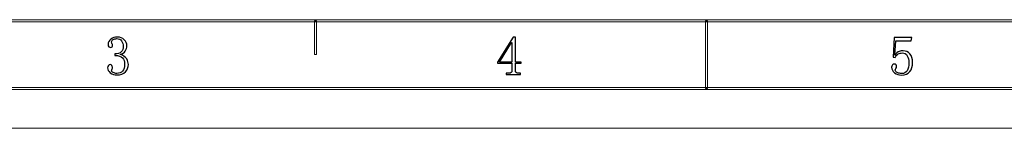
# Model space of a CAD drawing. Header units: millimetres. Extents: x -420 to 420, y -297 to 297.
# Tile 34 of 146: x -173 to 75, y -297 to -270. Entities that reach past the tile are written whole.
import ezdxf

# ---------------------------------------------------------------- set-up
doc = ezdxf.new("R2010")
doc.units = ezdxf.units.MM
doc.header["$MEASUREMENT"] = 0
doc.layers.add('layer 1', color=7, linetype='Continuous')

msp = doc.modelspace()

# ---------------------------------------------------------------- linework, layer by layer
at = {"layer": 'layer 1', "lineweight": 9}
for points in [[(-393.4478, -270.583), (-393.4478, -270.583), (-393.4478, -270.0827), (-393.4478, -270.0827), (-393.4478, -270.0827), (-393.4478, -270.0827), (393.1434, -270.0827), (393.1434, -270.0827), (393.1434, -270.0827), (393.1434, -270.0827), (393.1434, -270.583), (393.1434, -270.583), (393.1434, -270.583), (393.1434, -270.583), (-393.4478, -270.583), (-393.4478, -270.583)], [(-98.2261, -278.8377), (-98.2261, -278.8377), (-98.726, -278.8377), (-98.726, -278.8377), (-98.726, -278.8377), (-98.726, -278.8377), (-98.726, -270.3329), (-98.726, -270.3329), (-98.726, -270.3329), (-98.726, -270.3329), (-98.2261, -270.3329), (-98.2261, -270.3329), (-98.2261, -270.3329), (-98.2261, -270.3329), (-98.2261, -278.8377), (-98.2261, -278.8377)], [(0.0978, -287.3425), (0.0978, -287.3425), (-0.4021, -287.3425), (-0.4021, -287.3425), (-0.4021, -287.3425), (-0.4021, -287.3425), (-0.4021, -270.3329), (-0.4021, -270.3329), (-0.4021, -270.3329), (-0.4021, -270.3329), (0.0978, -270.3329), (0.0978, -270.3329), (0.0978, -270.3329), (0.0978, -270.3329), (0.0978, -287.3425), (0.0978, -287.3425)], [(-410.439, -287.5927), (-410.439, -287.5927), (-410.439, -287.0923), (-410.439, -287.0923), (-410.439, -287.0923), (-410.439, -287.0923), (410.1346, -287.0923), (410.1346, -287.0923), (410.1346, -287.0923), (410.1346, -287.0923), (410.1346, -287.5927), (410.1346, -287.5927), (410.1346, -287.5927), (410.1346, -287.5927), (-410.439, -287.5927), (-410.439, -287.5927)]]:
    msp.add_open_spline(points, degree=3, knots=[0, 0, 0, 0, 0.2, 0.2, 0.2, 0.2, 0.4, 0.4, 0.4, 0.4, 0.6, 0.6, 0.6, 0.6, 1, 1, 1, 1], dxfattribs=at)
at = {"layer": 'layer 1'}
for points, knots in [([(-145.5225, -281.345), (-145.5225, -282.0329), (-145.777, -282.6372), (-146.2836, -283.1631), (-146.2836, -283.1631), (-146.7881, -283.6888), (-147.4936, -283.9505), (-148.3982, -283.9505), (-148.3982, -283.9505), (-149.0484, -283.9505), (-149.6082, -283.7699), (-150.0779, -283.4062), (-150.0779, -283.4062), (-150.5475, -283.0449), (-150.7836, -282.6303), (-150.7836, -282.1578), (-150.7836, -282.1578), (-150.7836, -281.9424), (-150.7117, -281.7525), (-150.5661, -281.5881), (-150.5661, -281.5881), (-150.4226, -281.4259), (-150.2768, -281.345), (-150.1335, -281.345), (-150.1335, -281.345), (-149.916, -281.345), (-149.761, -281.4259), (-149.6706, -281.5881), (-149.6706, -281.5881), (-149.5805, -281.7525), (-149.5365, -281.8868), (-149.5365, -281.9958), (-149.5365, -281.9958), (-149.5365, -282.1764), (-149.5711, -282.3316), (-149.6453, -282.4567), (-149.6453, -282.4567), (-149.717, -282.584), (-149.7539, -282.7022), (-149.7539, -282.811), (-149.7539, -282.811), (-149.7539, -283.0264), (-149.6175, -283.2094), (-149.3468, -283.353), (-149.3468, -283.353), (-149.0761, -283.4989), (-148.7777, -283.5706), (-148.4515, -283.5706), (-148.4515, -283.5706), (-147.8014, -283.5706), (-147.3132, -283.3807), (-146.987, -283.0009), (-146.987, -283.0009), (-146.6631, -282.6211), (-146.4988, -282.0329), (-146.4988, -281.236), (-146.4988, -281.236), (-146.4988, -280.5852), (-146.6723, -280.0595), (-147.0148, -279.6612), (-147.0148, -279.6612), (-147.3571, -279.2628), (-148.0002, -279.0636), (-148.9396, -279.0636), (-148.9396, -279.0636), (-148.9396, -279.0636), (-148.9396, -278.6838), (-148.9396, -278.6838), (-148.9396, -278.6838), (-148.2155, -278.6838), (-147.6834, -278.5124), (-147.3409, -278.1697), (-147.3409, -278.1697), (-146.9962, -277.8245), (-146.825, -277.3451), (-146.825, -276.7314), (-146.825, -276.7314), (-146.825, -276.2241), (-146.9616, -275.7817), (-147.2323, -275.3996), (-147.2323, -275.3996), (-147.503, -275.0198), (-147.9264, -274.8299), (-148.5046, -274.8299), (-148.5046, -274.8299), (-148.7591, -274.8299), (-149.0298, -274.8947), (-149.319, -275.0198), (-149.319, -275.0198), (-149.6082, -275.1472), (-149.7539, -275.3556), (-149.7539, -275.6451), (-149.7539, -275.6451), (-149.7539, -275.9347), (-149.717, -276.1152), (-149.6453, -276.1871), (-149.6453, -276.1871), (-149.5711, -276.2611), (-149.5365, -276.3516), (-149.5365, -276.4581), (-149.5365, -276.4581), (-149.5365, -276.6411), (-149.5711, -276.7846), (-149.6453, -276.8935), (-149.6453, -276.8935), (-149.717, -277.0024), (-149.8442, -277.0556), (-150.0247, -277.0556), (-150.0247, -277.0556), (-150.1681, -277.0556), (-150.3047, -277.0024), (-150.4319, -276.8935), (-150.4319, -276.8935), (-150.5569, -276.7846), (-150.6215, -276.5855), (-150.6215, -276.2959), (-150.6215, -276.2959), (-150.6215, -275.754), (-150.3856, -275.3093), (-149.916, -274.9665), (-149.916, -274.9665), (-149.4463, -274.6237), (-148.9025, -274.45), (-148.2895, -274.45), (-148.2895, -274.45), (-147.5654, -274.45), (-146.987, -274.6769), (-146.5543, -275.1286), (-146.5543, -275.1286), (-146.1194, -275.5826), (-145.9019, -276.062), (-145.9019, -276.5669), (-145.9019, -276.5669), (-145.9019, -277.1112), (-146.0383, -277.5721), (-146.3091, -277.9519), (-146.3091, -277.9519), (-146.5798, -278.3317), (-147.0056, -278.612), (-147.5838, -278.7926), (-147.5838, -278.7926), (-146.7881, -279.0821), (-146.2466, -279.4619), (-145.9574, -279.9322), (-145.9574, -279.9322), (-145.6683, -280.4047), (-145.5225, -280.8748), (-145.5225, -281.345)], [0, 0, 0, 0, 0.02631579, 0.02631579, 0.02631579, 0.02631579, 0.05263158, 0.05263158, 0.05263158, 0.05263158, 0.07894737, 0.07894737, 0.07894737, 0.07894737, 0.10526316, 0.10526316, 0.10526316, 0.10526316, 0.13157895, 0.13157895, 0.13157895, 0.13157895, 0.15789474, 0.15789474, 0.15789474, 0.15789474, 0.18421053, 0.18421053, 0.18421053, 0.18421053, 0.21052632, 0.21052632, 0.21052632, 0.21052632, 0.23684211, 0.23684211, 0.23684211, 0.23684211, 0.26315789, 0.26315789, 0.26315789, 0.26315789, 0.28947368, 0.28947368, 0.28947368, 0.28947368, 0.31578947, 0.31578947, 0.31578947, 0.31578947, 0.34210526, 0.34210526, 0.34210526, 0.34210526, 0.36842105, 0.36842105, 0.36842105, 0.36842105, 0.39473684, 0.39473684, 0.39473684, 0.39473684, 0.42105263, 0.42105263, 0.42105263, 0.42105263, 0.44736842, 0.44736842, 0.44736842, 0.44736842, 0.47368421, 0.47368421, 0.47368421, 0.47368421, 0.5, 0.5, 0.5, 0.5, 0.52631579, 0.52631579, 0.52631579, 0.52631579, 0.55263158, 0.55263158, 0.55263158, 0.55263158, 0.57894737, 0.57894737, 0.57894737, 0.57894737, 0.60526316, 0.60526316, 0.60526316, 0.60526316, 0.63157895, 0.63157895, 0.63157895, 0.63157895, 0.65789474, 0.65789474, 0.65789474, 0.65789474, 0.68421053, 0.68421053, 0.68421053, 0.68421053, 0.71052632, 0.71052632, 0.71052632, 0.71052632, 0.73684211, 0.73684211, 0.73684211, 0.73684211, 0.76315789, 0.76315789, 0.76315789, 0.76315789, 0.78947368, 0.78947368, 0.78947368, 0.78947368, 0.81578947, 0.81578947, 0.81578947, 0.81578947, 0.84210526, 0.84210526, 0.84210526, 0.84210526, 0.86842105, 0.86842105, 0.86842105, 0.86842105, 0.89473684, 0.89473684, 0.89473684, 0.89473684, 0.92105263, 0.92105263, 0.92105263, 0.92105263, 0.94736842, 0.94736842, 0.94736842, 0.94736842, 1, 1, 1, 1]), ([(-48.2355, -282.8272), (-48.2355, -283.0796), (-48.1637, -283.2602), (-48.018, -283.3691), (-48.018, -283.3691), (-47.8746, -283.478), (-47.6756, -283.5312), (-47.4234, -283.5312), (-47.4234, -283.5312), (-47.4234, -283.5312), (-46.9352, -283.5312), (-46.9352, -283.5312), (-46.9352, -283.5312), (-46.9352, -283.5312), (-46.9352, -283.8578), (-46.9352, -283.8578), (-46.9352, -283.8578), (-46.9352, -283.8578), (-50.5143, -283.8578), (-50.5143, -283.8578), (-50.5143, -283.8578), (-50.5143, -283.8578), (-50.5143, -283.5312), (-50.5143, -283.5312), (-50.5143, -283.5312), (-50.5143, -283.5312), (-49.9174, -283.5312), (-49.9174, -283.5312), (-49.9174, -283.5312), (-49.6281, -283.5312), (-49.42, -283.478), (-49.2928, -283.3691), (-49.2928, -283.3691), (-49.1678, -283.2602), (-49.103, -283.0796), (-49.103, -282.8272), (-49.103, -282.8272), (-49.103, -282.8272), (-49.103, -281.0345), (-49.103, -281.0345), (-49.103, -281.0345), (-49.103, -281.0345), (-52.7352, -281.0345), (-52.7352, -281.0345), (-52.7352, -281.0345), (-52.7352, -281.0345), (-52.7352, -280.7635), (-52.7352, -280.7635), (-52.7352, -280.7635), (-52.7352, -280.7635), (-48.7792, -274.4661), (-48.7792, -274.4661), (-48.7792, -274.4661), (-48.7792, -274.4661), (-48.2355, -274.4661), (-48.2355, -274.4661), (-48.2355, -274.4661), (-48.2355, -274.4661), (-48.2355, -280.7102), (-48.2355, -280.7102), (-48.2355, -280.7102), (-48.2355, -280.7102), (-46.7709, -280.7102), (-46.7709, -280.7102), (-46.7709, -280.7102), (-46.7709, -280.7102), (-46.7709, -281.0345), (-46.7709, -281.0345), (-46.7709, -281.0345), (-46.7709, -281.0345), (-48.2355, -281.0345), (-48.2355, -281.0345), (-48.2355, -281.0345), (-48.2355, -281.0345), (-48.2355, -282.8272), (-48.2355, -282.8272)], [0, 0, 0, 0, 0.05, 0.05, 0.05, 0.05, 0.1, 0.1, 0.1, 0.1, 0.15, 0.15, 0.15, 0.15, 0.2, 0.2, 0.2, 0.2, 0.25, 0.25, 0.25, 0.25, 0.3, 0.3, 0.3, 0.3, 0.35, 0.35, 0.35, 0.35, 0.4, 0.4, 0.4, 0.4, 0.45, 0.45, 0.45, 0.45, 0.5, 0.5, 0.5, 0.5, 0.55, 0.55, 0.55, 0.55, 0.6, 0.6, 0.6, 0.6, 0.65, 0.65, 0.65, 0.65, 0.7, 0.7, 0.7, 0.7, 0.75, 0.75, 0.75, 0.75, 0.8, 0.8, 0.8, 0.8, 0.85, 0.85, 0.85, 0.85, 0.9, 0.9, 0.9, 0.9, 1, 1, 1, 1]), ([(49.3039, -277.893), (49.9909, -277.893), (50.5508, -278.1548), (50.9835, -278.6805), (50.9835, -278.6805), (51.4183, -279.204), (51.6358, -279.901), (51.6358, -280.7696), (51.6358, -280.7696), (51.6358, -281.747), (51.4091, -282.5252), (50.958, -283.1042), (50.958, -283.1042), (50.5045, -283.6831), (49.8105, -283.9727), (48.8689, -283.9727), (48.8689, -283.9727), (48.2188, -283.9727), (47.6403, -283.7828), (47.1337, -283.403), (47.1337, -283.403), (46.6294, -283.0231), (46.3748, -282.5598), (46.3748, -282.018), (46.3748, -282.018), (46.3748, -281.8002), (46.4374, -281.6103), (46.5646, -281.4481), (46.5646, -281.4481), (46.6919, -281.2861), (46.863, -281.205), (47.0805, -281.205), (47.0805, -281.205), (47.298, -281.205), (47.4414, -281.2768), (47.5131, -281.4204), (47.5131, -281.4204), (47.5873, -281.5663), (47.6219, -281.6914), (47.6219, -281.8002), (47.6219, -281.8002), (47.6219, -282.018), (47.5687, -282.1894), (47.4599, -282.3167), (47.4599, -282.3167), (47.3512, -282.4441), (47.298, -282.5784), (47.298, -282.7244), (47.298, -282.7244), (47.298, -283.0138), (47.4693, -283.2316), (47.8116, -283.3752), (47.8116, -283.3752), (48.1563, -283.5211), (48.5265, -283.5929), (48.9245, -283.5929), (48.9245, -283.5929), (49.5027, -283.5929), (49.9447, -283.3567), (50.2523, -282.8864), (50.2523, -282.8864), (50.5601, -282.4164), (50.7128, -281.747), (50.7128, -280.8784), (50.7128, -280.8784), (50.7128, -280.1535), (50.5786, -279.5676), (50.3057, -279.1137), (50.3057, -279.1137), (50.035, -278.662), (49.6277, -278.435), (49.0863, -278.435), (49.0863, -278.435), (48.6884, -278.435), (48.346, -278.5069), (48.0568, -278.6528), (48.0568, -278.6528), (47.7676, -278.7963), (47.497, -279.1043), (47.2424, -279.5746), (47.2424, -279.5746), (47.2424, -279.5746), (46.7542, -279.5212), (46.7542, -279.5212), (46.7542, -279.5212), (46.7542, -279.5212), (47.0249, -274.5811), (47.0249, -274.5811), (47.0249, -274.5811), (47.0249, -274.5811), (51.4716, -274.5811), (51.4716, -274.5811), (51.4716, -274.5811), (51.4716, -274.5811), (51.3097, -275.3964), (51.3097, -275.3964), (51.3097, -275.3964), (51.3097, -275.3964), (47.4044, -275.3964), (47.4044, -275.3964), (47.4044, -275.3964), (47.4044, -275.3964), (47.1892, -278.9792), (47.1892, -278.9792), (47.1892, -278.9792), (47.5502, -278.4721), (47.9017, -278.164), (48.2466, -278.0552), (48.2466, -278.0552), (48.5889, -277.9464), (48.9429, -277.893), (49.3039, -277.893)], [0, 0, 0, 0, 0.03448276, 0.03448276, 0.03448276, 0.03448276, 0.06896552, 0.06896552, 0.06896552, 0.06896552, 0.10344828, 0.10344828, 0.10344828, 0.10344828, 0.13793103, 0.13793103, 0.13793103, 0.13793103, 0.17241379, 0.17241379, 0.17241379, 0.17241379, 0.20689655, 0.20689655, 0.20689655, 0.20689655, 0.24137931, 0.24137931, 0.24137931, 0.24137931, 0.27586207, 0.27586207, 0.27586207, 0.27586207, 0.31034483, 0.31034483, 0.31034483, 0.31034483, 0.34482759, 0.34482759, 0.34482759, 0.34482759, 0.37931034, 0.37931034, 0.37931034, 0.37931034, 0.4137931, 0.4137931, 0.4137931, 0.4137931, 0.44827586, 0.44827586, 0.44827586, 0.44827586, 0.48275862, 0.48275862, 0.48275862, 0.48275862, 0.51724138, 0.51724138, 0.51724138, 0.51724138, 0.55172414, 0.55172414, 0.55172414, 0.55172414, 0.5862069, 0.5862069, 0.5862069, 0.5862069, 0.62068966, 0.62068966, 0.62068966, 0.62068966, 0.65517241, 0.65517241, 0.65517241, 0.65517241, 0.68965517, 0.68965517, 0.68965517, 0.68965517, 0.72413793, 0.72413793, 0.72413793, 0.72413793, 0.75862069, 0.75862069, 0.75862069, 0.75862069, 0.79310345, 0.79310345, 0.79310345, 0.79310345, 0.82758621, 0.82758621, 0.82758621, 0.82758621, 0.86206897, 0.86206897, 0.86206897, 0.86206897, 0.89655172, 0.89655172, 0.89655172, 0.89655172, 0.93103448, 0.93103448, 0.93103448, 0.93103448, 1, 1, 1, 1]), ([(-49.1586, -275.8233), (-49.1586, -275.8233), (-52.2494, -280.7102), (-52.2494, -280.7102), (-52.2494, -280.7102), (-52.2494, -280.7102), (-49.103, -280.7102), (-49.103, -280.7102), (-49.103, -280.7102), (-49.103, -280.7102), (-49.103, -275.8233), (-49.103, -275.8233), (-49.103, -275.8233), (-49.103, -275.8233), (-49.1586, -275.8233), (-49.1586, -275.8233)], [0, 0, 0, 0, 0.2, 0.2, 0.2, 0.2, 0.4, 0.4, 0.4, 0.4, 0.6, 0.6, 0.6, 0.6, 1, 1, 1, 1])]:
    msp.add_open_spline(points, degree=3, knots=knots, dxfattribs=at)
at = {"layer": 'layer 1', "lineweight": 9}
msp.add_open_spline([(-420.4338, -297.3481), (-420.4338, -297.3481), (420.1294, -297.3481), (420.1294, -297.3481)], degree=3, dxfattribs=at)
msp.add_open_spline([(-420.4338, -297.3481), (-420.4338, -297.3481), (420.1294, -297.3481), (420.1294, -297.3481)], degree=3, dxfattribs=at)
msp.add_open_spline([(-420.4338, -297.3481), (-420.4338, -297.3481), (420.1294, -297.3481), (420.1294, -297.3481)], degree=3, dxfattribs=at)
msp.add_open_spline([(-420.4338, -297.3481), (-420.4338, -297.3481), (420.1294, -297.3481), (420.1294, -297.3481)], degree=3, dxfattribs=at)
msp.add_open_spline([(-420.4338, -297.3481), (-420.4338, -297.3481), (420.1294, -297.3481), (420.1294, -297.3481)], degree=3, dxfattribs=at)
msp.add_open_spline([(-420.4338, -297.3481), (-420.4338, -297.3481), (420.1294, -297.3481), (420.1294, -297.3481)], degree=3, dxfattribs=at)
msp.add_open_spline([(-420.4338, -297.3481), (-420.4338, -297.3481), (420.1294, -297.3481), (420.1294, -297.3481)], degree=3, dxfattribs=at)
msp.add_open_spline([(-420.4338, -297.3481), (-420.4338, -297.3481), (420.1294, -297.3481), (420.1294, -297.3481)], degree=3, dxfattribs=at)
msp.add_open_spline([(-420.4338, -297.3481), (-420.4338, -297.3481), (420.1294, -297.3481), (420.1294, -297.3481)], degree=3, dxfattribs=at)
msp.add_open_spline([(-420.4338, -297.3481), (-420.4338, -297.3481), (420.1294, -297.3481), (420.1294, -297.3481)], degree=3, dxfattribs=at)
msp.add_open_spline([(-420.4338, -297.3481), (-420.4338, -297.3481), (420.1294, -297.3481), (420.1294, -297.3481)], degree=3, dxfattribs=at)
msp.add_open_spline([(-420.4338, -297.3481), (-420.4338, -297.3481), (420.1294, -297.3481), (420.1294, -297.3481)], degree=3, dxfattribs=at)
msp.add_open_spline([(-420.4338, -297.3481), (-420.4338, -297.3481), (420.1294, -297.3481), (420.1294, -297.3481)], degree=3, dxfattribs=at)
msp.add_open_spline([(-420.4338, -297.3481), (-420.4338, -297.3481), (420.1294, -297.3481), (420.1294, -297.3481)], degree=3, dxfattribs=at)
msp.add_open_spline([(-420.4338, -297.3481), (-420.4338, -297.3481), (420.1294, -297.3481), (420.1294, -297.3481)], degree=3, dxfattribs=at)
msp.add_open_spline([(-420.4338, -297.3481), (-420.4338, -297.3481), (420.1294, -297.3481), (420.1294, -297.3481)], degree=3, dxfattribs=at)
msp.add_open_spline([(-420.4338, -297.3481), (-420.4338, -297.3481), (420.1294, -297.3481), (420.1294, -297.3481)], degree=3, dxfattribs=at)
msp.add_open_spline([(-420.4338, -297.3481), (-420.4338, -297.3481), (420.1294, -297.3481), (420.1294, -297.3481)], degree=3, dxfattribs=at)
msp.add_open_spline([(-420.4338, -297.3481), (-420.4338, -297.3481), (420.1294, -297.3481), (420.1294, -297.3481)], degree=3, dxfattribs=at)
msp.add_open_spline([(-420.4338, -297.3481), (-420.4338, -297.3481), (420.1294, -297.3481), (420.1294, -297.3481)], degree=3, dxfattribs=at)
msp.add_open_spline([(-420.4338, -297.3481), (-420.4338, -297.3481), (420.1294, -297.3481), (420.1294, -297.3481)], degree=3, dxfattribs=at)

doc.saveas('drawing.dxf')
